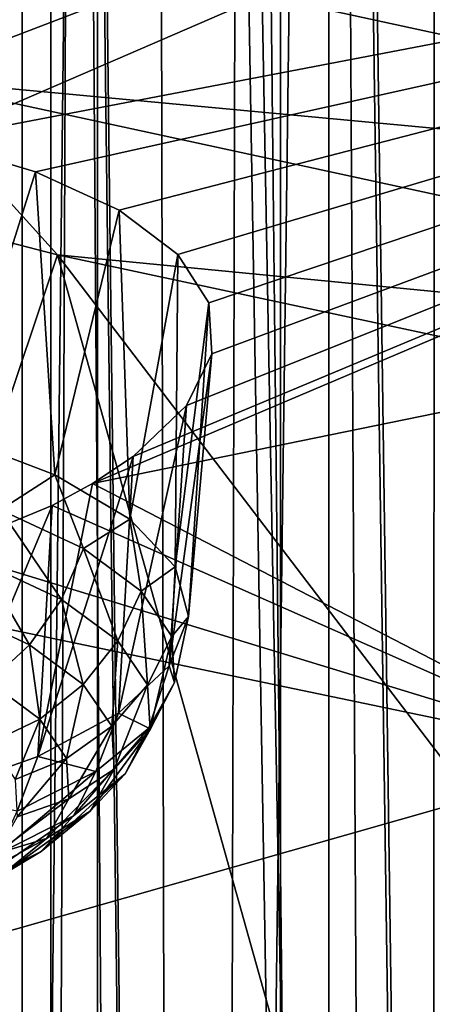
# Model space of a CAD drawing. Header units: millimetres. Extents: x -24 to 24, y 0 to 188.
# Tile 55 of 256: x -14.655 to -14.106, y 131.354 to 132.666. Entities that reach past the tile are written whole.
import ezdxf

# ---------------------------------------------------------------- set-up
doc = ezdxf.new("R2010")
doc.units = ezdxf.units.MM
doc.header["$LTSCALE"] = 58.620611
for name, color, linetype in [('13', 7, 'CONTINUOUS'), ('147', 7, 'CONTINUOUS'), ('162', 7, 'CONTINUOUS'), ('194', 7, 'CONTINUOUS'), ('2', 7, 'CONTINUOUS'), ('201', 7, 'CONTINUOUS'), ('253', 7, 'CONTINUOUS'), ('27', 7, 'CONTINUOUS'), ('377', 7, 'CONTINUOUS'), ('380', 7, 'CONTINUOUS')]:
    doc.layers.add(name, color=color, linetype=linetype)

msp = doc.modelspace()

# ---------------------------------------------------------------- linework, layer by layer
at = {"layer": '13', "color": 7, "linetype": 'CONTINUOUS'}
for points in [[(-14.2344, 136.3075, 107.5877), (-14.1094, 113.3103, 114.8387), (-14.1021, 136.3881, 107.5623), (-14.2344, 136.3075, 107.5877)], [(-14.1094, 113.3103, 114.8387), (-13.7431, 112.9565, 114.9502), (-14.1021, 136.3881, 107.5623), (-14.1094, 113.3103, 114.8387)], [(-14.3589, 136.216, 107.6165), (-14.1094, 113.3103, 114.8387), (-14.2344, 136.3075, 107.5877), (-14.3589, 136.216, 107.6165)], [(-14.4747, 136.1146, 107.6485), (-14.4214, 113.7119, 114.7121), (-14.3589, 136.216, 107.6165), (-14.4747, 136.1146, 107.6485)], [(-14.4214, 113.7119, 114.7121), (-14.1094, 113.3103, 114.8387), (-14.3589, 136.216, 107.6165), (-14.4214, 113.7119, 114.7121)], [(-14.5808, 136.0038, 107.6835), (-14.4214, 113.7119, 114.7121), (-14.4747, 136.1146, 107.6485), (-14.5808, 136.0038, 107.6835)], [(-14.6763, 135.8846, 107.721), (-14.6707, 114.1514, 114.5735), (-14.5808, 136.0038, 107.6835), (-14.6763, 135.8846, 107.721)], [(-14.6707, 114.1514, 114.5735), (-14.4214, 113.7119, 114.7121), (-14.5808, 136.0038, 107.6835), (-14.6707, 114.1514, 114.5735)]]:
    msp.add_3dface(points, dxfattribs=at)
at = {"layer": '147', "color": 7, "linetype": 'CONTINUOUS'}
for points in [[(-15.0919, 125.4337, 111.5404), (-15.1798, 135.0402, 108.5115), (-10.9853, 126.1632, 111.3104), (-15.0919, 125.4337, 111.5404)], [(-10.9853, 126.1632, 111.3104), (-15.1798, 135.0402, 108.5115), (-10.4832, 127.3104, 110.9487), (-10.9853, 126.1632, 111.3104)], [(-10.4832, 127.3104, 110.9487), (-15.1798, 135.0402, 108.5115), (-9.85, 128.3969, 110.6062), (-10.4832, 127.3104, 110.9487)], [(-9.85, 128.3969, 110.6062), (-15.1798, 135.0402, 108.5115), (-9.0934, 129.4091, 110.287), (-9.85, 128.3969, 110.6062)], [(-9.0934, 129.4091, 110.287), (-15.1798, 135.0402, 108.5115), (-8.223, 130.3344, 109.9953), (-9.0934, 129.4091, 110.287)], [(-8.223, 130.3344, 109.9953), (-15.1798, 135.0402, 108.5115), (-7.2497, 131.1612, 109.7346), (-8.223, 130.3344, 109.9953)], [(-7.2497, 131.1612, 109.7346), (-15.1798, 135.0402, 108.5115), (-6.1857, 131.8791, 109.5082), (-7.2497, 131.1612, 109.7346)], [(-6.1857, 131.8791, 109.5082), (-15.1798, 135.0402, 108.5115), (-5.0443, 132.4791, 109.319), (-6.1857, 131.8791, 109.5082)], [(-5.0443, 132.4791, 109.319), (-15.1798, 135.0402, 108.5115), (-3.8396, 132.9538, 109.1694), (-5.0443, 132.4791, 109.319)]]:
    msp.add_3dface(points, dxfattribs=at)
at = {"layer": '162', "color": 7, "linetype": 'CONTINUOUS'}
for points in [[(-14.9287, 114.2081, 115.3944), (-14.6522, 113.7335, 115.5441), (-14.9282, 142.25, 204.3355), (-14.9287, 114.2081, 115.3944)], [(-14.9282, 142.25, 204.3355), (-14.6522, 113.7335, 115.5441), (-14.6522, 141.7764, 204.4848), (-14.9282, 142.25, 204.3355)], [(-14.6522, 113.7335, 115.5441), (-14.3078, 113.3012, 115.6804), (-14.6522, 141.7764, 204.4848), (-14.6522, 113.7335, 115.5441)], [(-14.6522, 141.7764, 204.4848), (-14.3078, 113.3012, 115.6804), (-14.647, 141.7689, 204.4872), (-14.6522, 141.7764, 204.4848)], [(-14.647, 141.7689, 204.4872), (-14.3078, 113.3012, 115.6804), (-14.3078, 141.3441, 204.6211), (-14.647, 141.7689, 204.4872)], [(-14.3078, 113.3012, 115.6804), (-13.9026, 112.9199, 115.8006), (-14.3078, 141.3441, 204.6211), (-14.3078, 113.3012, 115.6804)], [(-14.3078, 141.3441, 204.6211), (-13.9026, 112.9199, 115.8006), (-14.3, 141.3357, 204.6238), (-14.3078, 141.3441, 204.6211)], [(-13.9026, 112.9199, 115.8006), (-13.9026, 140.9628, 204.7413), (-14.3, 141.3357, 204.6238), (-13.9026, 112.9199, 115.8006)]]:
    msp.add_3dface(points, dxfattribs=at)
at = {"layer": '194', "color": 7, "linetype": 'CONTINUOUS'}
for points in [[(-16.2528, 132.7789, 216.966), (-14.605, 132.3531, 215.6154), (-15.0122, 131.134, 218.074), (-16.2528, 132.7789, 216.966)], [(-15.0122, 131.134, 218.074), (-14.605, 132.3531, 215.6154), (-14.2054, 130.9258, 217.4138), (-15.0122, 131.134, 218.074)], [(-14.605, 132.3531, 215.6154), (-12.8344, 131.9744, 214.4145), (-13.3666, 130.7294, 216.7909), (-14.605, 132.3531, 215.6154)], [(-14.2054, 130.9258, 217.4138), (-14.605, 132.3531, 215.6154), (-13.3666, 130.7294, 216.7909), (-14.2054, 130.9258, 217.4138)]]:
    msp.add_3dface(points, dxfattribs=at)
at = {"layer": '2', "color": 7, "linetype": 'CONTINUOUS'}
for points in [[(-16.3371, 148, -17.921), (-14.6139, 148, -19.3519), (-16.3371, 0.5, -17.921), (-16.3371, 148, -17.921)], [(-16.3371, 0.5, -17.921), (-14.6139, 148, -19.3519), (-14.6139, 0.5, -19.3519), (-16.3371, 0.5, -17.921)], [(-14.6139, 148, 19.3519), (-16.3371, 148, 17.921), (-15.0579, 123.5501, 19.0084), (-14.6139, 148, 19.3519)], [(-14.1955, 123.715, 19.6609), (-14.6139, 148, 19.3519), (-15.0579, 123.5501, 19.0084), (-14.1955, 123.715, 19.6609)], [(-14.6139, 148, -19.3519), (-12.766, 148, -20.6178), (-14.6139, 0.5, -19.3519), (-14.6139, 148, -19.3519)], [(-14.6139, 0.5, -19.3519), (-12.766, 148, -20.6178), (-12.766, 0.5, -20.6178), (-14.6139, 0.5, -19.3519)], [(-12.766, 148, 20.6178), (-14.6139, 148, 19.3519), (-12.8333, 123.8665, 20.5759), (-12.766, 148, 20.6178)], [(-12.8333, 123.8665, 20.5759), (-14.6139, 148, 19.3519), (-13.2602, 123.829, 20.3034), (-12.8333, 123.8665, 20.5759)], [(-13.2602, 123.829, 20.3034), (-14.6139, 148, 19.3519), (-14.1672, 123.7193, 19.6813), (-13.2602, 123.829, 20.3034)], [(-14.1672, 123.7193, 19.6813), (-14.6139, 148, 19.3519), (-14.1955, 123.715, 19.6609), (-14.1672, 123.7193, 19.6813)]]:
    msp.add_3dface(points, dxfattribs=at)
at = {"layer": '201', "color": 7, "linetype": 'CONTINUOUS'}
for points in [[(-13.0731, 132.4255, 214.152), (-14.8183, 132.5886, 215.5428), (-14.8813, 132.8176, 215.3955), (-13.0731, 132.4255, 214.152)], [(-13.0731, 132.4255, 214.152), (-14.8813, 132.8176, 215.3955), (-13.1202, 132.6743, 214.0335), (-13.0731, 132.4255, 214.152)], [(-14.605, 132.3531, 215.6154), (-16.2528, 132.7789, 216.966), (-14.8183, 132.5886, 215.5428), (-14.605, 132.3531, 215.6154)], [(-13.0169, 132.1982, 214.3045), (-14.605, 132.3531, 215.6154), (-14.8183, 132.5886, 215.5428), (-13.0169, 132.1982, 214.3045)], [(-13.0169, 132.1982, 214.3045), (-14.8183, 132.5886, 215.5428), (-13.0731, 132.4255, 214.152), (-13.0169, 132.1982, 214.3045)], [(-12.8344, 131.9744, 214.4145), (-14.605, 132.3531, 215.6154), (-13.0169, 132.1982, 214.3045), (-12.8344, 131.9744, 214.4145)]]:
    msp.add_3dface(points, dxfattribs=at)
at = {"layer": '253', "color": 7, "linetype": 'CONTINUOUS'}
for points in [[(-15.3488, 132.5664, 228.8588), (-12.8822, 133.3258, 230.4972), (-15.802, 132.9658, 230.1259), (-15.3488, 132.5664, 228.8588)], [(-15.3335, 132.5662, 228.8559), (-12.8822, 133.3258, 230.4972), (-15.3488, 132.5664, 228.8588), (-15.3335, 132.5662, 228.8559)], [(-15.1298, 132.5576, 228.7971), (-12.8822, 133.3258, 230.4972), (-15.3335, 132.5662, 228.8559), (-15.1298, 132.5576, 228.7971)], [(-14.9425, 132.5372, 228.7055), (-12.8822, 133.3258, 230.4972), (-15.1298, 132.5576, 228.7971), (-14.9425, 132.5372, 228.7055)], [(-14.7759, 132.5057, 228.5841), (-12.8822, 133.3258, 230.4972), (-14.9425, 132.5372, 228.7055), (-14.7759, 132.5057, 228.5841)], [(-12.4188, 132.9576, 229.3294), (-12.8822, 133.3258, 230.4972), (-14.7759, 132.5057, 228.5841), (-12.4188, 132.9576, 229.3294)], [(-14.6344, 132.4637, 228.4365), (-12.4188, 132.9576, 229.3294), (-14.7759, 132.5057, 228.5841), (-14.6344, 132.4637, 228.4365)], [(-14.5228, 132.4124, 228.2674), (-12.4188, 132.9576, 229.3294), (-14.6344, 132.4637, 228.4365), (-14.5228, 132.4124, 228.2674)], [(-11.8392, 132.6046, 228.2097), (-12.4188, 132.9576, 229.3294), (-14.5587, 132.048, 227.2142), (-11.8392, 132.6046, 228.2097)], [(-14.5587, 132.048, 227.2142), (-12.4188, 132.9576, 229.3294), (-14.5044, 132.0839, 227.3106), (-14.5587, 132.048, 227.2142)], [(-14.4449, 132.3534, 228.0824), (-12.4188, 132.9576, 229.3294), (-14.5228, 132.4124, 228.2674), (-14.4449, 132.3534, 228.0824)], [(-14.5044, 132.0839, 227.3106), (-12.4188, 132.9576, 229.3294), (-14.4333, 132.1519, 227.4968), (-14.5044, 132.0839, 227.3106)], [(-14.4034, 132.2888, 227.8882), (-12.4188, 132.9576, 229.3294), (-14.4449, 132.3534, 228.0824), (-14.4034, 132.2888, 227.8882)], [(-14.4333, 132.1519, 227.4968), (-12.4188, 132.9576, 229.3294), (-14.3995, 132.2209, 227.6911), (-14.4333, 132.1519, 227.4968)], [(-14.3995, 132.2209, 227.6911), (-12.4188, 132.9576, 229.3294), (-14.4034, 132.2888, 227.8882), (-14.3995, 132.2209, 227.6911)], [(-13.8552, 131.6836, 226.0592), (-11.8392, 132.6046, 228.2097), (-14.5587, 132.048, 227.2142), (-13.8552, 131.6836, 226.0592)], [(-13.8552, 131.6836, 226.0592), (-14.5587, 132.048, 227.2142), (-14.6124, 132.0189, 227.1373), (-13.8552, 131.6836, 226.0592)], [(-14.7564, 131.9591, 226.9829), (-13.8552, 131.6836, 226.0592), (-14.6124, 132.0189, 227.1373), (-14.7564, 131.9591, 226.9829)], [(-14.9308, 131.9082, 226.8561), (-13.8552, 131.6836, 226.0592), (-14.7564, 131.9591, 226.9829), (-14.9308, 131.9082, 226.8561)], [(-16.1305, 131.0354, 224.2967), (-13.8552, 131.6836, 226.0592), (-14.9308, 131.9082, 226.8561), (-16.1305, 131.0354, 224.2967)], [(-13.8552, 131.6836, 226.0592), (-16.1305, 131.0354, 224.2967), (-13.6349, 131.2369, 224.7434), (-13.8552, 131.6836, 226.0592)]]:
    msp.add_3dface(points, dxfattribs=at)
at = {"layer": '27', "color": 7, "linetype": 'CONTINUOUS'}
for points in [[(-13.9104, 136.8385, 106.896), (-14.2433, 113.349, 32.857), (-14.2439, 136.7068, 106.9375), (-13.9104, 136.8385, 106.896)], [(-13.9098, 113.4808, 32.8154), (-14.2433, 113.349, 32.857), (-13.9104, 136.8385, 106.896), (-13.9098, 113.4808, 32.8154)], [(-14.2439, 136.7068, 106.9375), (-14.5511, 113.169, 32.9137), (-14.5521, 136.5267, 106.9943), (-14.2439, 136.7068, 106.9375)], [(-14.2433, 113.349, 32.857), (-14.5511, 113.169, 32.9137), (-14.2439, 136.7068, 106.9375), (-14.2433, 113.349, 32.857)], [(-14.5521, 136.5267, 106.9943), (-14.8256, 112.9454, 32.9842), (-14.8266, 136.303, 107.0648), (-14.5521, 136.5267, 106.9943)], [(-14.5511, 113.169, 32.9137), (-14.8256, 112.9454, 32.9842), (-14.5521, 136.5267, 106.9943), (-14.5511, 113.169, 32.9137)]]:
    msp.add_3dface(points, dxfattribs=at)
at = {"layer": '377', "color": 7, "linetype": 'CONTINUOUS'}
for points in [[(-14.6089, 132.0595, 228.4631), (-14.7457, 132.1115, 228.6279), (-14.6812, 132.0131, 228.5565), (-14.6089, 132.0595, 228.4631)], [(-14.5707, 131.9614, 228.3924), (-14.6089, 132.0595, 228.4631), (-14.6812, 132.0131, 228.5565), (-14.5707, 131.9614, 228.3924)], [(-14.5086, 132.0006, 228.2761), (-14.6089, 132.0595, 228.4631), (-14.5707, 131.9614, 228.3924), (-14.5086, 132.0006, 228.2761)], [(-14.5997, 131.8935, 228.398), (-14.6812, 132.0131, 228.5565), (-14.7071, 131.9437, 228.5573), (-14.5997, 131.8935, 228.398)], [(-14.5707, 131.9614, 228.3924), (-14.6812, 132.0131, 228.5565), (-14.5997, 131.8935, 228.398), (-14.5707, 131.9614, 228.3924)], [(-14.4936, 131.9044, 228.2117), (-14.5086, 132.0006, 228.2761), (-14.5707, 131.9614, 228.3924), (-14.4936, 131.9044, 228.2117)], [(-14.4484, 131.9368, 228.0739), (-14.5086, 132.0006, 228.2761), (-14.4936, 131.9044, 228.2117), (-14.4484, 131.9368, 228.0739)], [(-14.5249, 131.8382, 228.2226), (-14.5707, 131.9614, 228.3924), (-14.5997, 131.8935, 228.398), (-14.5249, 131.8382, 228.2226)], [(-14.4936, 131.9044, 228.2117), (-14.5707, 131.9614, 228.3924), (-14.5249, 131.8382, 228.2226), (-14.4936, 131.9044, 228.2117)], [(-14.6424, 131.8331, 228.3938), (-14.7071, 131.9437, 228.5573), (-14.7449, 131.8811, 228.546), (-14.6424, 131.8331, 228.3938)], [(-14.5997, 131.8935, 228.398), (-14.7071, 131.9437, 228.5573), (-14.6424, 131.8331, 228.3938), (-14.5997, 131.8935, 228.398)], [(-14.4526, 131.8441, 228.0206), (-14.4484, 131.9368, 228.0739), (-14.4936, 131.9044, 228.2117), (-14.4526, 131.8441, 228.0206)], [(-14.4307, 131.8708, 227.8645), (-14.4484, 131.9368, 228.0739), (-14.4526, 131.8441, 228.0206), (-14.4307, 131.8708, 227.8645)], [(-14.4852, 131.7797, 228.0371), (-14.4936, 131.9044, 228.2117), (-14.5249, 131.8382, 228.2226), (-14.4852, 131.7797, 228.0371)], [(-14.4526, 131.8441, 228.0206), (-14.4936, 131.9044, 228.2117), (-14.4852, 131.7797, 228.0371), (-14.4526, 131.8441, 228.0206)], [(-14.5709, 131.7803, 228.2263), (-14.5997, 131.8935, 228.398), (-14.6424, 131.8331, 228.3938), (-14.5709, 131.7803, 228.2263)], [(-14.5249, 131.8382, 228.2226), (-14.5997, 131.8935, 228.398), (-14.5709, 131.7803, 228.2263), (-14.5249, 131.8382, 228.2226)], [(-14.6424, 131.8331, 228.3938), (-14.7449, 131.8811, 228.546), (-14.696, 131.7838, 228.3802), (-14.6424, 131.8331, 228.3938)], [(-14.4562, 131.805, 227.6557), (-14.4307, 131.8708, 227.8645), (-14.4492, 131.7826, 227.8255), (-14.4562, 131.805, 227.6557)], [(-14.4492, 131.7826, 227.8255), (-14.4307, 131.8708, 227.8645), (-14.4526, 131.8441, 228.0206), (-14.4492, 131.7826, 227.8255)], [(-14.5329, 131.7244, 228.0491), (-14.5249, 131.8382, 228.2226), (-14.5709, 131.7803, 228.2263), (-14.5329, 131.7244, 228.0491)], [(-14.4852, 131.7797, 228.0371), (-14.5249, 131.8382, 228.2226), (-14.5329, 131.7244, 228.0491), (-14.4852, 131.7797, 228.0371)], [(-14.4818, 131.72, 227.8478), (-14.4526, 131.8441, 228.0206), (-14.4852, 131.7797, 228.0371), (-14.4818, 131.72, 227.8478)], [(-14.4492, 131.7826, 227.8255), (-14.4526, 131.8441, 228.0206), (-14.4818, 131.72, 227.8478), (-14.4492, 131.7826, 227.8255)], [(-14.6287, 131.7341, 228.2225), (-14.6424, 131.8331, 228.3938), (-14.696, 131.7838, 228.3802), (-14.6287, 131.7341, 228.2225)], [(-14.5709, 131.7803, 228.2263), (-14.6424, 131.8331, 228.3938), (-14.6287, 131.7341, 228.2225), (-14.5709, 131.7803, 228.2263)], [(-14.5239, 131.7419, 227.4558), (-14.4562, 131.805, 227.6557), (-14.4834, 131.722, 227.6332), (-14.5239, 131.7419, 227.4558)], [(-14.4834, 131.722, 227.6332), (-14.4562, 131.805, 227.6557), (-14.4492, 131.7826, 227.8255), (-14.4834, 131.722, 227.6332)], [(-14.6948, 131.7025, 228.2115), (-14.6287, 131.7341, 228.2225), (-14.696, 131.7838, 228.3802), (-14.6948, 131.7025, 228.2115)], [(-14.593, 131.6815, 228.0557), (-14.5709, 131.7803, 228.2263), (-14.6287, 131.7341, 228.2225), (-14.593, 131.6815, 228.0557)], [(-14.5329, 131.7244, 228.0491), (-14.5709, 131.7803, 228.2263), (-14.593, 131.6815, 228.0557), (-14.5329, 131.7244, 228.0491)], [(-14.5297, 131.6674, 227.8683), (-14.4852, 131.7797, 228.0371), (-14.5329, 131.7244, 228.0491), (-14.5297, 131.6674, 227.8683)], [(-14.4818, 131.72, 227.8478), (-14.4852, 131.7797, 228.0371), (-14.5297, 131.6674, 227.8683), (-14.4818, 131.72, 227.8478)], [(-14.4834, 131.722, 227.6332), (-14.4492, 131.7826, 227.8255), (-14.515, 131.6612, 227.6612), (-14.4834, 131.722, 227.6332)], [(-14.515, 131.6612, 227.6612), (-14.4492, 131.7826, 227.8255), (-14.4818, 131.72, 227.8478), (-14.515, 131.6612, 227.6612)], [(-14.6948, 131.7025, 228.2115), (-14.6616, 131.6537, 228.0566), (-14.6287, 131.7341, 228.2225), (-14.6948, 131.7025, 228.2115)], [(-14.6616, 131.6537, 228.0566), (-14.593, 131.6815, 228.0557), (-14.6287, 131.7341, 228.2225), (-14.6616, 131.6537, 228.0566)], [(-14.6312, 131.6841, 227.2723), (-14.5239, 131.7419, 227.4558), (-14.5541, 131.6643, 227.4501), (-14.6312, 131.6841, 227.2723)], [(-14.5541, 131.6643, 227.4501), (-14.5239, 131.7419, 227.4558), (-14.4834, 131.722, 227.6332), (-14.5541, 131.6643, 227.4501)], [(-14.59, 131.6278, 227.8855), (-14.5329, 131.7244, 228.0491), (-14.593, 131.6815, 228.0557), (-14.59, 131.6278, 227.8855)], [(-14.5297, 131.6674, 227.8683), (-14.5329, 131.7244, 228.0491), (-14.59, 131.6278, 227.8855), (-14.5297, 131.6674, 227.8683)], [(-14.5541, 131.6643, 227.4501), (-14.4834, 131.722, 227.6332), (-14.5836, 131.6052, 227.4835), (-14.5541, 131.6643, 227.4501)], [(-14.5836, 131.6052, 227.4835), (-14.4834, 131.722, 227.6332), (-14.515, 131.6612, 227.6612), (-14.5836, 131.6052, 227.4835)], [(-14.515, 131.6612, 227.6612), (-14.4818, 131.72, 227.8478), (-14.5615, 131.6111, 227.6899), (-14.515, 131.6612, 227.6612)], [(-14.5615, 131.6111, 227.6899), (-14.4818, 131.72, 227.8478), (-14.5297, 131.6674, 227.8683), (-14.5615, 131.6111, 227.6899)], [(-14.774, 131.6336, 227.1122), (-14.6312, 131.6841, 227.2723), (-14.6588, 131.6114, 227.2825), (-14.774, 131.6336, 227.1122)], [(-14.6616, 131.6537, 228.0566), (-14.6588, 131.6039, 227.8985), (-14.593, 131.6815, 228.0557), (-14.6616, 131.6537, 228.0566)], [(-14.6588, 131.6114, 227.2825), (-14.6312, 131.6841, 227.2723), (-14.5541, 131.6643, 227.4501), (-14.6588, 131.6114, 227.2825)], [(-14.6588, 131.6039, 227.8985), (-14.59, 131.6278, 227.8855), (-14.593, 131.6815, 228.0557), (-14.6588, 131.6039, 227.8985)], [(-14.5615, 131.6111, 227.6899), (-14.5297, 131.6674, 227.8683), (-14.6198, 131.5749, 227.7177), (-14.5615, 131.6111, 227.6899)], [(-14.6198, 131.5749, 227.7177), (-14.5297, 131.6674, 227.8683), (-14.59, 131.6278, 227.8855), (-14.6198, 131.5749, 227.7177)], [(-14.6588, 131.6114, 227.2825), (-14.5541, 131.6643, 227.4501), (-14.6853, 131.5539, 227.3209), (-14.6588, 131.6114, 227.2825)], [(-14.6853, 131.5539, 227.3209), (-14.5541, 131.6643, 227.4501), (-14.5836, 131.6052, 227.4835), (-14.6853, 131.5539, 227.3209)], [(-14.5836, 131.6052, 227.4835), (-14.515, 131.6612, 227.6612), (-14.627, 131.5576, 227.5202), (-14.5836, 131.6052, 227.4835)], [(-14.627, 131.5576, 227.5202), (-14.515, 131.6612, 227.6612), (-14.5615, 131.6111, 227.6899), (-14.627, 131.5576, 227.5202)], [(-14.6588, 131.6039, 227.8985), (-14.6865, 131.5547, 227.7427), (-14.59, 131.6278, 227.8855), (-14.6588, 131.6039, 227.8985)], [(-14.6865, 131.5547, 227.7427), (-14.6198, 131.5749, 227.7177), (-14.59, 131.6278, 227.8855), (-14.6865, 131.5547, 227.7427)], [(-14.6853, 131.5539, 227.3209), (-14.5836, 131.6052, 227.4835), (-14.7241, 131.5086, 227.3649), (-14.6853, 131.5539, 227.3209)], [(-14.7241, 131.5086, 227.3649), (-14.5836, 131.6052, 227.4835), (-14.627, 131.5576, 227.5202), (-14.7241, 131.5086, 227.3649)], [(-14.627, 131.5576, 227.5202), (-14.5615, 131.6111, 227.6899), (-14.6815, 131.5245, 227.5579), (-14.627, 131.5576, 227.5202)], [(-14.6815, 131.5245, 227.5579), (-14.5615, 131.6111, 227.6899), (-14.6198, 131.5749, 227.7177), (-14.6815, 131.5245, 227.5579)], [(-14.6865, 131.5547, 227.7427), (-14.7438, 131.5079, 227.5943), (-14.6198, 131.5749, 227.7177), (-14.6865, 131.5547, 227.7427)], [(-14.7438, 131.5079, 227.5943), (-14.6815, 131.5245, 227.5579), (-14.6198, 131.5749, 227.7177), (-14.7438, 131.5079, 227.5943)], [(-14.7241, 131.5086, 227.3649), (-14.627, 131.5576, 227.5202), (-14.7729, 131.4784, 227.4117), (-14.7241, 131.5086, 227.3649)], [(-14.7729, 131.4784, 227.4117), (-14.627, 131.5576, 227.5202), (-14.6815, 131.5245, 227.5579), (-14.7729, 131.4784, 227.4117)]]:
    msp.add_3dface(points, dxfattribs=at)
at = {"layer": '380', "color": 7, "linetype": 'CONTINUOUS'}
for points in [[(-14.6344, 132.4637, 228.4365), (-14.7759, 132.5057, 228.5841), (-14.7457, 132.1115, 228.6279), (-14.6344, 132.4637, 228.4365)], [(-14.6344, 132.4637, 228.4365), (-14.7457, 132.1115, 228.6279), (-14.6089, 132.0595, 228.4631), (-14.6344, 132.4637, 228.4365)], [(-14.5228, 132.4124, 228.2674), (-14.6344, 132.4637, 228.4365), (-14.6089, 132.0595, 228.4631), (-14.5228, 132.4124, 228.2674)], [(-14.5228, 132.4124, 228.2674), (-14.6089, 132.0595, 228.4631), (-14.5086, 132.0006, 228.2761), (-14.5228, 132.4124, 228.2674)], [(-14.4449, 132.3534, 228.0824), (-14.5228, 132.4124, 228.2674), (-14.5086, 132.0006, 228.2761), (-14.4449, 132.3534, 228.0824)], [(-14.4449, 132.3534, 228.0824), (-14.5086, 132.0006, 228.2761), (-14.4484, 131.9368, 228.0739), (-14.4449, 132.3534, 228.0824)], [(-14.4034, 132.2888, 227.8882), (-14.4449, 132.3534, 228.0824), (-14.4484, 131.9368, 228.0739), (-14.4034, 132.2888, 227.8882)], [(-14.4034, 132.2888, 227.8882), (-14.4484, 131.9368, 228.0739), (-14.4307, 131.8708, 227.8645), (-14.4034, 132.2888, 227.8882)], [(-14.3995, 132.2209, 227.6911), (-14.4034, 132.2888, 227.8882), (-14.4307, 131.8708, 227.8645), (-14.3995, 132.2209, 227.6911)], [(-14.4333, 132.1519, 227.4968), (-14.3995, 132.2209, 227.6911), (-14.4562, 131.805, 227.6557), (-14.4333, 132.1519, 227.4968)], [(-14.3995, 132.2209, 227.6911), (-14.4307, 131.8708, 227.8645), (-14.4562, 131.805, 227.6557), (-14.3995, 132.2209, 227.6911)], [(-14.5044, 132.0839, 227.3106), (-14.4333, 132.1519, 227.4968), (-14.5239, 131.7419, 227.4558), (-14.5044, 132.0839, 227.3106)], [(-14.4333, 132.1519, 227.4968), (-14.4562, 131.805, 227.6557), (-14.5239, 131.7419, 227.4558), (-14.4333, 132.1519, 227.4968)], [(-14.5587, 132.048, 227.2142), (-14.5044, 132.0839, 227.3106), (-14.6312, 131.6841, 227.2723), (-14.5587, 132.048, 227.2142)], [(-14.5044, 132.0839, 227.3106), (-14.5239, 131.7419, 227.4558), (-14.6312, 131.6841, 227.2723), (-14.5044, 132.0839, 227.3106)], [(-14.6124, 132.0189, 227.1373), (-14.5587, 132.048, 227.2142), (-14.6312, 131.6841, 227.2723), (-14.6124, 132.0189, 227.1373)], [(-14.7564, 131.9591, 226.9829), (-14.6124, 132.0189, 227.1373), (-14.774, 131.6336, 227.1122), (-14.7564, 131.9591, 226.9829)], [(-14.6124, 132.0189, 227.1373), (-14.6312, 131.6841, 227.2723), (-14.774, 131.6336, 227.1122), (-14.6124, 132.0189, 227.1373)]]:
    msp.add_3dface(points, dxfattribs=at)

doc.saveas('drawing.dxf')
